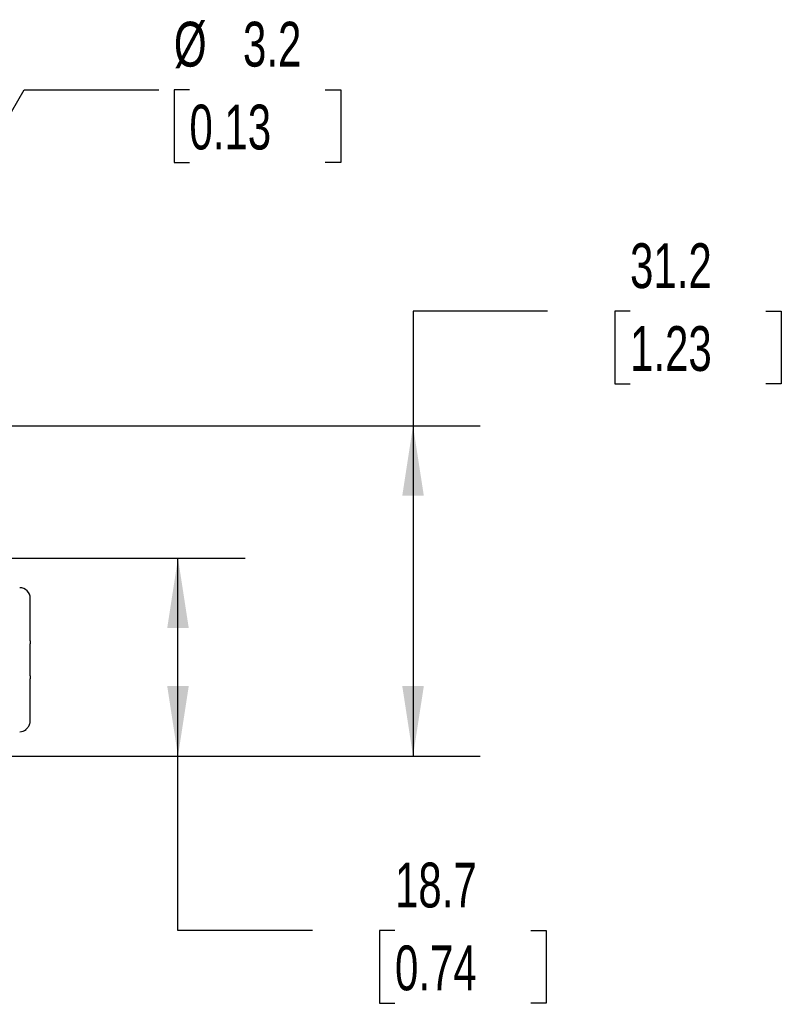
# Model space of a CAD drawing. Header units: millimetres. Extents: x 13 to 546, y 13 to 419.
# Tile 7 of 16: x 184 to 256, y 82 to 175. Entities that reach past the tile are written whole.
import ezdxf

# ---------------------------------------------------------------- set-up
doc = ezdxf.new("R2010")
doc.units = ezdxf.units.MM
doc.header["$LTSCALE"] = 2
doc.linetypes.add('SLD-Solid', pattern=[0])
doc.layers.add('DIMENSIONS', color=140, linetype='SLD-Solid', lineweight=25)
doc.styles.add('SLDTEXTSTYLE0', font='TXT', dxfattribs={"width": 0.7})
doc.dimstyles.new('SLDDIMSTYLE1', dxfattribs={"dimtxt": 4.316016, "dimasz": 6.604, "dimexe": 0, "dimexo": 0.0625, "dimgap": 1.079004, "dimtad": 0, "dimtih": 1, "dimtoh": 1, "dimdec": 1, "dimrnd": 1e-09, "dimzin": 12, "dimdsep": 46, "dimtxsty": 'SLDTEXTSTYLE0', "dimsah": 1, "dimcen": 0.09, "dimadec": 0, "dimazin": 3, "dimtfac": 1, "dimtdec": 1, "dimtofl": 0, "dimtmove": 0, "dimatfit": 3, "dimfxl": 0, "dimfrac": 2, "dimtolj": 1, "dimtzin": 12, "dimarcsym": 0})
doc.dimstyles.new('SLDDIMSTYLE2', dxfattribs={"dimtxt": 4.316016, "dimasz": 6.604, "dimexe": 0, "dimexo": 0.0625, "dimgap": 1.079004, "dimtad": 0, "dimtih": 1, "dimtoh": 1, "dimdec": 1, "dimrnd": 1e-09, "dimzin": 12, "dimdsep": 46, "dimtxsty": 'SLDTEXTSTYLE0', "dimsah": 1, "dimcen": 0, "dimadec": 0, "dimazin": 3, "dimtfac": 1, "dimtdec": 1, "dimtofl": 0, "dimtmove": 0, "dimatfit": 3, "dimfxl": 0, "dimfrac": 2, "dimtolj": 1, "dimtzin": 12, "dimarcsym": 0})

# ---------------------------------------------------------------- blocks, each defined once
blk = doc.blocks.new('_D_1')
at = {"layer": 'DIMENSIONS'}
for p, q in [((171.044, 123.929), (205.443, 123.929)), ((199.093, 105.229), (199.093, 123.929)), ((167.644, 105.229), (205.443, 105.229)), ((199.093, 88.741), (199.093, 105.229)), ((211.793, 88.741), (199.093, 88.741)), ((219.576, 88.741), (218.126, 88.741)), ((218.126, 88.741), (218.126, 81.881)), ((232.401, 88.741), (233.851, 88.741)), ((233.851, 88.741), (233.851, 81.881)), ((218.126, 81.881), (219.576, 81.881)), ((233.851, 81.881), (232.401, 81.881))]:
    blk.add_line(p, q, dxfattribs=at)
for points in [[(199.093, 123.929), (198.077, 117.325), (200.109, 117.325)], [(199.093, 105.229), (200.109, 111.833), (198.077, 111.833)]]:
    blk.add_solid(points, dxfattribs=at)
at = {"layer": 'DIMENSIONS', "char_height": 4.2333, "attachment_point": 1, "style": 'SLDTEXTSTYLE0'}
for s, insert in [('18.7', (219.576, 95.164)), ('0.74', (219.576, 87.338))]:
    blk.add_mtext(s, dxfattribs=dict(at, insert=insert))
blk = doc.blocks.new('_D_2')
at = {"layer": 'DIMENSIONS'}
for p, q in [((233.98, 147.241), (221.28, 147.241)), ((221.28, 147.241), (221.28, 136.429)), ((241.763, 147.241), (240.314, 147.241)), ((240.314, 147.241), (240.314, 140.382)), ((254.588, 147.241), (256.038, 147.241)), ((256.038, 147.241), (256.038, 140.382)), ((240.314, 140.382), (241.763, 140.382)), ((256.038, 140.382), (254.588, 140.382)), ((168.794, 136.429), (227.63, 136.429)), ((221.28, 136.429), (221.28, 105.229)), ((167.644, 105.229), (227.63, 105.229))]:
    blk.add_line(p, q, dxfattribs=at)
for points in [[(221.28, 136.429), (220.264, 129.825), (222.296, 129.825)], [(221.28, 105.229), (222.296, 111.833), (220.264, 111.833)]]:
    blk.add_solid(points, dxfattribs=at)
at = {"layer": 'DIMENSIONS', "char_height": 4.2333, "attachment_point": 1, "style": 'SLDTEXTSTYLE0'}
for s, insert in [('31.2', (241.763, 153.665)), ('1.23', (241.763, 145.839))]:
    blk.add_mtext(s, dxfattribs=dict(at, insert=insert))
blk = doc.blocks.new('_D_3')
at = {"layer": 'DIMENSIONS'}
for p, q in [((167.054, 137.814), (184.576, 168.164)), ((184.576, 168.164), (197.276, 168.164)), ((200.175, 168.164), (198.726, 168.164)), ((198.726, 168.164), (198.726, 161.304)), ((213, 168.164), (214.45, 168.164)), ((214.45, 168.164), (214.45, 161.304)), ((198.726, 161.304), (200.175, 161.304)), ((214.45, 161.304), (213, 161.304))]:
    blk.add_line(p, q, dxfattribs=at)
blk.add_solid([(167.054, 137.814), (171.236, 143.025), (169.476, 144.041)], dxfattribs=at)
at = {"layer": 'DIMENSIONS', "char_height": 4.2333, "attachment_point": 1, "style": 'SLDTEXTSTYLE0'}
for s, insert in [('%%c', (198.712, 174.587)), ('3.2', (205.229, 174.587)), ('0.13', (200.175, 166.761))]:
    blk.add_mtext(s, dxfattribs=dict(at, insert=insert))

msp = doc.modelspace()

# ---------------------------------------------------------------- linework, layer by layer
for p, q in [((185.154, 116.129), (185.154, 120.129)), ((185.154, 116.129), (185.154, 115.838)), ((185.154, 112.819), (185.154, 115.838)), ((185.154, 112.819), (185.154, 112.529)), ((185.154, 108.577), (185.154, 112.529)), ((184.754, 107.729), (184.754, 107.771))]:
    msp.add_line(p, q)
for centre, start, end in [((184.154, 120.129), 0, 90), ((184.154, 108.529), 270, 306.8699)]:
    msp.add_arc(centre, 1, start, end)
for points, knots in [([(185.154, 116.129), (185.154, 116.129), (185.154, 116.129), (185.152, 116.129), (185.152, 116.129), (185.15, 116.129)], [1.81945573, 1.81945573, 1.81945573, 1.81945573, 1.86271155, 1.86271155, 1.90596737, 1.90596737, 1.90596737, 1.90596737]), ([(185.15, 116.129), (185.152, 116.08), (185.153, 116.032), (185.154, 115.935), (185.154, 115.887), (185.154, 115.838)], [15.3702179, 15.3702179, 15.3702179, 15.3702179, 15.5157432, 15.5157432, 15.6612685, 15.6612685, 15.6612685, 15.6612685]), ([(185.154, 112.819), (185.154, 112.794), (185.154, 112.77), (185.154, 112.722), (185.153, 112.698), (185.153, 112.625), (185.152, 112.577), (185.15, 112.529)], [1.5100534, 1.5100534, 1.5100534, 1.5100534, 1.5825519, 1.5825519, 1.6550584, 1.6550584, 1.8000714, 1.8000714, 1.8000714, 1.8000714]), ([(185.15, 112.529), (185.151, 112.529), (185.151, 112.529), (185.152, 112.529), (185.152, 112.529), (185.153, 112.529), (185.154, 112.529), (185.154, 112.529), (185.154, 112.529), (185.154, 112.529)], [0.96696036, 0.96696036, 0.96696036, 0.96696036, 0.98418263, 0.98418263, 1.00140489, 1.00140489, 1.03584942, 1.03584942, 1.05257434, 1.05257434, 1.05257434, 1.05257434]), ([(184.754, 107.771), (184.76, 107.776), (184.773, 107.786), (184.85, 107.849), (184.953, 107.959), (185.055, 108.13), (185.114, 108.281), (185.148, 108.432), (185.152, 108.529), (185.154, 108.577)], [0, 0, 0, 0, 0.02526, 0.050579, 0.322303, 0.505387, 0.688192, 0.844099, 1, 1, 1, 1])]:
    msp.add_open_spline(points, degree=3, knots=knots)

# ---------------------------------------------------------------- dimensions: what is measured, and where the dimension line sits
at = {"layer": 'DIMENSIONS'}
dim = msp.add_diameter_dim_2p(p1=(165.454, 135.043), p2=(167.054, 137.814), dimstyle='SLDDIMSTYLE2', dxfattribs=at)
dim.commit()
dim.dimension.update_dxf_attribs({"geometry": '_D_3', "text_midpoint": (206.588, 168.164), "dimtype": 163})
for base, p1, p2, picture, middle in [((221.28, 105.229), (166.254, 136.429), (165.104, 105.229), '_D_2', (221.28, 147.241)), ((199.093, 123.929), (165.104, 105.229), (168.504, 123.929), '_D_1', (199.093, 88.741))]:
    dim = msp.add_linear_dim(base=base, p1=p1, p2=p2, angle=90, dimstyle='SLDDIMSTYLE1', dxfattribs=at)
    dim.commit()
    dim.dimension.update_dxf_attribs({"geometry": picture, "text_midpoint": middle, "dimtype": 160})

doc.saveas('drawing.dxf')
